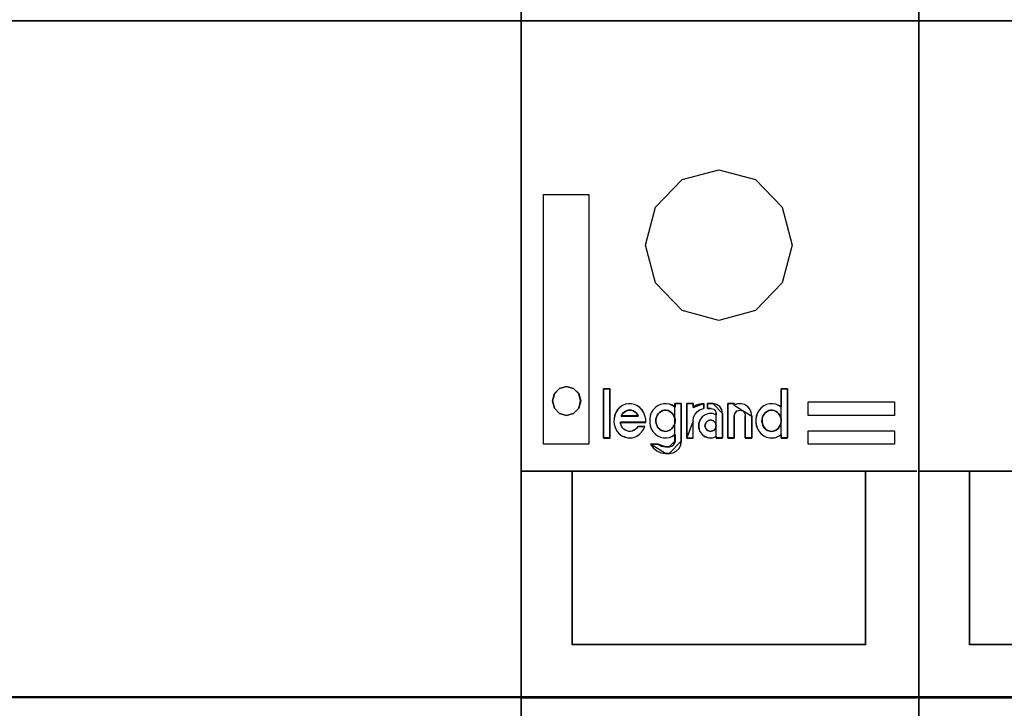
# Model space of a CAD drawing. Extents: x -635870 to -372006, y -44437 to 104716.
# Tile 157 of 246: x -515701 to -515031, y -20822 to -20354. Entities that reach past the tile are written whole.
import ezdxf

# ---------------------------------------------------------------- set-up
doc = ezdxf.new("R2010")
doc.units = 0
doc.header["$MEASUREMENT"] = 0
doc.layers.get('0').update_dxf_attribs({"color": 252})
doc.layers.add('45', color=8, linetype='Continuous')
doc.layers.add('50', color=7, linetype='Continuous')

# ---------------------------------------------------------------- blocks, each defined once
blk = doc.blocks.new('*C988')
at = {"layer": '50', "color": 7}
for points in [[(246.510509, -257.14118), (31.516001, -257.14118), (246.510509, -257.14118)], [(246.510509, -257.14118), (246.510509, -303.168456), (31.516001, -303.168456), (31.516001, -257.14118), (246.510509, -257.14118)], [(31.516001, -303.086364), (246.510509, -303.086364), (31.516001, -303.086364)]]:
    blk.add_lwpolyline(points, close=True, dxfattribs=at)
blk = doc.blocks.new('*U997')
at = {"layer": '45', "color": 255}
for points in [[(166.524143, -237.494649), (193.569778, -237.494649), (193.569778, -322.505155), (166.524143, -322.505155), (166.524143, -237.494649)], [(166.529445, -237.499945), (193.564476, -237.499945), (193.564476, -322.499859), (166.529445, -322.499859), (166.529445, -237.499945)], [(193.556523, -237.494649), (220.596857, -237.494649), (220.596857, -322.505155), (193.556523, -322.505155), (193.556523, -237.494649)], [(168.037872, -268.949225), (171.123651, -268.949225), (171.123651, -285.929082), (168.037872, -285.929082), (168.037872, -268.949225)], [(168.777634, -282.488451), (168.647605, -282.980356), (168.777634, -283.47226), (169.126112, -283.830494), (169.60462, -283.964164), (170.077927, -283.830494), (170.431607, -283.47226), (170.561636, -282.980356), (170.431607, -282.488451), (170.077927, -282.130217), (169.60462, -282.001894), (169.126112, -282.130217), (168.777634, -282.488451)], [(186.035599, -283.032019), (191.904942, -283.032019), (191.904942, -283.96946), (186.035599, -283.96946), (186.035599, -283.032019)], [(186.035599, -285.00753), (191.904942, -285.00753), (191.904942, -285.929082), (186.035599, -285.929082), (186.035599, -285.00753)]]:
    blk.add_lwpolyline(points, close=True, dxfattribs=at)
at = {"layer": '45', "color": 159}
for points in [[(166.524143, -237.494649), (193.569778, -237.494649), (193.569778, -322.505155), (166.524143, -322.505155), (166.524143, -237.494649)], [(193.556523, -237.494649), (220.596857, -237.494649), (220.596857, -322.505155), (193.556523, -322.505155), (193.556523, -237.494649)]]:
    blk.add_lwpolyline(points, close=True, dxfattribs=at)
at = {"layer": '45', "color": 179}
for points in [[(193.561825, -237.499945), (220.591555, -237.499945), (220.591555, -322.499859), (193.561825, -322.499859), (193.561825, -237.499945)], [(174.970271, -272.393116), (175.647742, -269.818412), (177.45778, -267.93526), (179.971146, -267.270306), (182.44314, -267.93526), (184.273864, -269.818412), (184.951335, -272.393116), (184.273864, -274.957181), (182.44314, -276.840332), (179.971146, -277.521246), (177.45778, -276.840332), (175.647742, -274.957181), (174.970271, -272.393116)], [(168.642303, -282.980341), (168.773052, -282.485782), (169.123461, -282.125613), (169.60462, -281.996598), (170.080549, -282.125613), (170.436188, -282.485782), (170.566938, -282.980341), (170.436188, -283.474901), (170.080549, -283.835069), (169.60462, -283.96946), (169.123461, -283.835069), (168.773052, -283.474901), (168.642303, -282.980341)], [(168.782216, -282.491121), (168.652907, -282.98037), (168.782216, -283.469619), (169.128763, -283.825919), (169.60462, -283.958868), (170.075305, -283.825919), (170.427025, -283.469619), (170.556334, -282.98037), (170.427025, -282.491121), (170.075305, -282.13482), (169.60462, -282.00719), (169.128763, -282.13482), (168.782216, -282.491121)], [(193.423973, -287.758945), (166.492331, -287.758945), (193.423973, -287.758945)], [(169.975762, -299.5511), (169.975762, -287.758945), (169.975762, -299.5511)], [(189.93524, -287.758945), (189.93524, -299.5511), (189.93524, -287.758945)], [(220.456353, -287.758945), (193.524711, -287.758945), (220.456353, -287.758945)], [(197.008142, -299.5511), (197.008142, -287.758945), (197.008142, -299.5511)], [(189.948495, -299.53786), (169.975762, -299.53786), (189.948495, -299.53786)], [(216.975573, -299.53786), (197.008142, -299.53786), (216.975573, -299.53786)], [(193.423973, -303.155215), (166.492331, -303.155215), (193.423973, -303.155215)], [(220.456353, -303.155215), (193.524711, -303.155215), (220.456353, -303.155215)]]:
    blk.add_lwpolyline(points, close=True, dxfattribs=at)
at = {"layer": '45', "color": 20}
for points in [[(168.037872, -268.949225), (171.123651, -268.949225), (171.123651, -285.929082), (168.037872, -285.929082), (168.037872, -268.949225)], [(168.043174, -268.954521), (171.118349, -268.954521), (171.118349, -285.923785), (168.043174, -285.923785), (168.043174, -268.954521)], [(186.035599, -283.032019), (191.904942, -283.032019), (191.904942, -283.96946), (186.035599, -283.96946), (186.035599, -283.032019)], [(186.040901, -283.037316), (191.89964, -283.037316), (191.89964, -283.964164), (186.040901, -283.964164), (186.040901, -283.037316)], [(186.035599, -285.00753), (191.904942, -285.00753), (191.904942, -285.929082), (186.035599, -285.929082), (186.035599, -285.00753)]]:
    blk.add_lwpolyline(points, close=True, dxfattribs=at)
at = {"layer": '45', "color": 7}
for points in [[(168.777634, -282.488451), (168.647605, -282.980356), (168.777634, -283.47226), (169.126112, -283.830494), (169.60462, -283.964164), (170.077927, -283.830494), (170.431607, -283.47226), (170.561636, -282.980356), (170.431607, -282.488451), (170.077927, -282.130217), (169.60462, -282.001894), (169.126112, -282.130217), (168.777634, -282.488451)], [(168.782216, -282.491121), (168.652907, -282.98037), (168.782216, -283.469619), (169.128763, -283.825919), (169.60462, -283.958868), (170.075305, -283.825919), (170.427025, -283.469619), (170.556334, -282.98037), (170.427025, -282.491121), (170.075305, -282.13482), (169.60462, -282.00719), (169.128763, -282.13482), (168.782216, -282.491121)], [(172.5605, -285.50538), (172.5605, -282.160782), (172.117781, -282.160782), (172.117781, -285.50538), (172.5605, -285.50538)], [(172.123083, -282.166079), (172.123083, -285.500083), (172.123083, -282.166079)], [(172.123083, -282.166079), (172.555198, -282.166079), (172.123083, -282.166079)], [(172.555198, -285.500083), (172.555198, -282.166079), (172.123083, -282.166079), (172.123083, -285.500083), (172.555198, -285.500083)], [(172.555198, -285.500083), (172.555198, -282.166079), (172.123083, -282.166079), (172.123083, -285.500083), (172.555198, -285.500083)], [(172.555198, -285.500083), (172.555198, -282.166079), (172.123083, -282.166079), (172.123083, -285.500083), (172.555198, -285.500083)], [(172.555198, -282.166079), (172.123083, -282.166079), (172.123083, -285.500083), (172.555198, -285.500083), (172.555198, -282.166079)], [(172.555198, -282.166079), (172.123083, -282.166079), (172.123083, -285.500083), (172.555198, -285.500083), (172.555198, -282.166079)], [(172.555198, -282.166079), (172.123083, -282.166079), (172.123083, -285.500083), (172.555198, -285.500083), (172.555198, -282.166079)], [(172.555198, -285.500083), (172.555198, -282.166079), (172.123083, -282.166079), (172.123083, -285.500083), (172.555198, -285.500083)], [(172.552547, -282.166079), (172.552547, -285.500083), (172.552547, -282.166079)], [(182.469987, -284.219817), (182.469987, -284.449191), (182.506389, -284.667897), (182.584394, -284.875934), (182.6936, -285.067968), (182.839209, -285.227997), (183.010819, -285.35602), (183.208431, -285.446703), (183.411243, -285.494711), (183.608854, -285.50538), (183.827267, -285.462705), (184.014478, -285.377357), (184.196489, -285.270671), (184.196489, -285.50538), (184.638515, -285.50538), (184.638515, -282.160782), (184.196489, -282.160782), (184.196489, -283.398337), (184.014478, -283.280982), (183.827267, -283.206302), (183.608854, -283.174297), (183.411243, -283.174297), (183.208431, -283.222305), (183.010819, -283.318322), (182.839209, -283.45168), (182.6936, -283.611708), (182.584394, -283.793074), (182.506389, -284.006445), (182.469987, -284.219817)], [(184.193349, -283.399714), (184.012228, -283.282731), (183.825932, -283.208287), (183.608587, -283.176383), (183.411942, -283.176383), (183.210122, -283.22424), (183.013476, -283.319953), (182.842705, -283.452887), (182.697809, -283.612409), (182.589136, -283.793201), (182.511513, -284.005896), (182.475289, -284.218592), (182.475289, -284.44724), (182.511513, -284.665253), (182.589136, -284.872631), (182.697809, -285.064057), (182.842705, -285.223579), (183.013476, -285.351196), (183.210122, -285.441592), (183.411942, -285.489449), (183.608587, -285.500083), (183.825932, -285.457544), (184.012228, -285.372466), (184.193349, -285.266118), (184.193349, -285.500083), (184.633213, -285.500083), (184.633213, -282.166079), (184.193349, -282.166079), (184.193349, -283.399714)], [(184.193349, -283.399714), (184.012228, -283.282731), (183.825932, -283.208287), (183.608587, -283.176383), (183.411942, -283.176383), (183.210122, -283.22424), (183.013476, -283.319953), (182.842705, -283.452887), (182.697809, -283.612409), (182.589136, -283.793201), (182.511513, -284.005896), (182.475289, -284.218592), (182.475289, -284.44724), (182.511513, -284.665253), (182.589136, -284.872631), (182.697809, -285.064057), (182.842705, -285.223579), (183.013476, -285.351196), (183.210122, -285.441592), (183.411942, -285.489449), (183.608587, -285.500083), (183.825932, -285.457544), (184.012228, -285.372466), (184.193349, -285.266118), (184.193349, -285.500083), (184.633213, -285.500083), (184.633213, -282.166079), (184.193349, -282.166079), (184.193349, -283.399714)], [(182.842705, -283.452887), (182.697809, -283.612409), (182.589136, -283.793201), (182.511513, -284.005896), (182.475289, -284.218592), (182.475289, -284.44724), (182.511513, -284.665253), (182.589136, -284.872631), (182.697809, -285.064057), (182.842705, -285.223579), (183.013476, -285.351196), (183.210122, -285.441592), (183.411942, -285.489449), (183.608587, -285.500083), (183.825932, -285.457544), (184.012228, -285.372466), (184.193349, -285.266118), (184.193349, -285.500083), (184.633213, -285.500083), (184.633213, -282.166079), (184.193349, -282.166079), (184.193349, -283.399714), (184.012228, -283.282731), (183.825932, -283.208287), (183.608587, -283.176383), (183.411942, -283.176383), (183.210122, -283.22424), (183.013476, -283.319953), (182.842705, -283.452887)], [(182.842705, -283.452887), (182.697809, -283.612409), (182.589136, -283.793201), (182.511513, -284.005896), (182.475289, -284.218592), (182.475289, -284.44724), (182.511513, -284.665253), (182.589136, -284.872631), (182.697809, -285.064057), (182.842705, -285.223579), (183.013476, -285.351196), (183.210122, -285.441592), (183.411942, -285.489449), (183.608587, -285.500083), (183.825932, -285.457544), (184.012228, -285.372466), (184.193349, -285.266118), (184.193349, -285.500083), (184.633213, -285.500083), (184.633213, -282.166079), (184.193349, -282.166079), (184.193349, -283.399714), (184.012228, -283.282731), (183.825932, -283.208287), (183.608587, -283.176383), (183.411942, -283.176383), (183.210122, -283.22424), (183.013476, -283.319953), (182.842705, -283.452887)], [(184.190494, -282.166079), (184.190494, -283.400111), (184.190494, -282.166079)], [(184.190494, -282.166079), (184.633213, -282.166079), (184.190494, -282.166079)], [(184.630562, -282.166079), (184.630562, -285.500083), (184.630562, -282.166079)], [(172.872302, -283.966091), (172.8307, -284.195915), (172.820299, -284.420395), (172.856701, -284.650219), (172.929506, -284.858665), (173.043912, -285.051076), (173.17912, -285.216763), (173.361131, -285.355727), (173.558743, -285.435898), (173.761555, -285.49469), (173.974768, -285.50538), (174.17758, -285.462622), (174.380392, -285.377106), (174.552002, -285.259521), (174.708011, -285.109868), (174.838019, -284.933491), (174.921224, -284.725046), (174.447996, -284.725046), (174.380392, -284.831941), (174.281586, -284.917457), (174.17758, -284.981594), (174.073574, -285.035041), (173.948766, -285.061765), (173.829159, -285.051076), (173.714752, -285.024352), (173.600345, -284.96556), (173.491139, -284.901423), (173.407934, -284.805217), (173.33513, -284.698322), (173.293527, -284.570048), (173.257125, -284.436429), (174.988828, -284.436429), (174.988828, -284.217294), (174.936825, -283.992815), (174.85362, -283.784369), (174.739213, -283.597303), (174.593604, -283.431615), (174.416794, -283.303341), (174.224383, -283.212481), (174.01637, -283.169723), (173.808358, -283.169723), (173.605546, -283.201791), (173.402734, -283.297997), (173.220723, -283.415581), (173.075114, -283.570579), (172.950307, -283.757645), (172.872302, -283.966091)], [(174.848979, -283.786878), (174.735132, -283.60066), (174.590235, -283.435724), (174.414289, -283.308032), (174.222819, -283.217583), (174.015823, -283.175019), (173.808828, -283.175019), (173.607008, -283.206942), (173.405188, -283.302711), (173.224067, -283.419762), (173.07917, -283.574057), (172.954973, -283.760275), (172.87735, -283.967775), (172.835951, -284.196558), (172.825601, -284.420019), (172.861825, -284.648801), (172.934274, -284.856301), (173.048121, -285.04784), (173.182668, -285.212776), (173.363789, -285.351109), (173.560434, -285.430917), (173.762254, -285.489442), (173.974424, -285.500083), (174.176245, -285.457519), (174.378065, -285.372391), (174.548836, -285.25534), (174.704082, -285.106365), (174.833454, -284.930788), (174.916252, -284.723288), (174.445338, -284.723288), (174.378065, -284.829699), (174.279742, -284.914827), (174.176245, -284.978673), (174.072747, -285.031878), (173.94855, -285.058481), (173.829528, -285.04784), (173.71568, -285.021237), (173.596658, -284.962712), (173.493161, -284.898865), (173.410363, -284.803096), (173.337914, -284.696686), (173.296515, -284.568994), (173.260291, -284.435981), (174.983526, -284.435981), (174.983526, -284.21784), (174.931777, -283.994378), (174.848979, -283.786878)], [(174.848979, -283.786878), (174.735132, -283.60066), (174.590235, -283.435724), (174.414289, -283.308032), (174.222819, -283.217583), (174.015823, -283.175019), (173.808828, -283.175019), (173.607008, -283.206942), (173.405188, -283.302711), (173.224067, -283.419762), (173.07917, -283.574057), (172.954973, -283.760275), (172.87735, -283.967775), (172.835951, -284.196558), (172.825601, -284.420019), (172.861825, -284.648801), (172.934274, -284.856301), (173.048121, -285.04784), (173.182668, -285.212776), (173.363789, -285.351109), (173.560434, -285.430917), (173.762254, -285.489442), (173.974424, -285.500083), (174.176245, -285.457519), (174.378065, -285.372391), (174.548836, -285.25534), (174.704082, -285.106365), (174.833454, -284.930788), (174.916252, -284.723288), (174.445338, -284.723288), (174.378065, -284.829699), (174.279742, -284.914827), (174.176245, -284.978673), (174.072747, -285.031878), (173.94855, -285.058481), (173.829528, -285.04784), (173.71568, -285.021237), (173.596658, -284.962712), (173.493161, -284.898865), (173.410363, -284.803096), (173.337914, -284.696686), (173.296515, -284.568994), (173.260291, -284.435981), (174.983526, -284.435981), (174.983526, -284.21784), (174.931777, -283.994378), (174.848979, -283.786878)], [(173.808828, -283.175019), (173.607008, -283.206942), (173.405188, -283.302711), (173.224067, -283.419762), (173.07917, -283.574057), (172.954973, -283.760275), (172.87735, -283.967775), (172.835951, -284.196558), (172.825601, -284.420019), (172.861825, -284.648801), (172.934274, -284.856301), (173.048121, -285.04784), (173.182668, -285.212776), (173.363789, -285.351109), (173.560434, -285.430917), (173.762254, -285.489442), (173.974424, -285.500083), (174.176245, -285.457519), (174.378065, -285.372391), (174.548836, -285.25534), (174.704082, -285.106365), (174.833454, -284.930788), (174.916252, -284.723288), (174.445338, -284.723288), (174.378065, -284.829699), (174.279742, -284.914827), (174.176245, -284.978673), (174.072747, -285.031878), (173.94855, -285.058481), (173.829528, -285.04784), (173.71568, -285.021237), (173.596658, -284.962712), (173.493161, -284.898865), (173.410363, -284.803096), (173.337914, -284.696686), (173.296515, -284.568994), (173.260291, -284.435981), (174.983526, -284.435981), (174.983526, -284.21784), (174.931777, -283.994378), (174.848979, -283.786878), (174.735132, -283.60066), (174.590235, -283.435724), (174.414289, -283.308032), (174.222819, -283.217583), (174.015823, -283.175019), (173.808828, -283.175019)], [(173.808828, -283.175019), (173.607008, -283.206942), (173.405188, -283.302711), (173.224067, -283.419762), (173.07917, -283.574057), (172.954973, -283.760275), (172.87735, -283.967775), (172.835951, -284.196558), (172.825601, -284.420019), (172.861825, -284.648801), (172.934274, -284.856301), (173.048121, -285.04784), (173.182668, -285.212776), (173.363789, -285.351109), (173.560434, -285.430917), (173.762254, -285.489442), (173.974424, -285.500083), (174.176245, -285.457519), (174.378065, -285.372391), (174.548836, -285.25534), (174.704082, -285.106365), (174.833454, -284.930788), (174.916252, -284.723288), (174.445338, -284.723288), (174.378065, -284.829699), (174.279742, -284.914827), (174.176245, -284.978673), (174.072747, -285.031878), (173.94855, -285.058481), (173.829528, -285.04784), (173.71568, -285.021237), (173.596658, -284.962712), (173.493161, -284.898865), (173.410363, -284.803096), (173.337914, -284.696686), (173.296515, -284.568994), (173.260291, -284.435981), (174.983526, -284.435981), (174.983526, -284.21784), (174.931777, -283.994378), (174.848979, -283.786878), (174.735132, -283.60066), (174.590235, -283.435724), (174.414289, -283.308032), (174.222819, -283.217583), (174.015823, -283.175019), (173.808828, -283.175019)], [(175.623201, -283.447149), (175.477613, -283.60716), (175.363223, -283.788505), (175.290429, -284.001853), (175.259231, -284.215201), (175.259231, -284.444549), (175.290429, -284.66323), (175.363223, -284.871244), (175.477613, -285.063257), (175.623201, -285.223268), (175.794787, -285.351276), (175.981972, -285.441949), (176.195154, -285.489952), (176.392738, -285.50062), (176.60592, -285.45795), (176.798304, -285.372611), (176.980289, -285.265937), (176.980289, -285.719301), (176.923094, -285.916648), (176.793105, -286.04999), (176.595521, -286.10866), (176.335543, -286.10866), (176.065165, -286.04999), (175.836384, -285.916648), (175.306027, -285.916648), (175.488012, -286.177998), (175.732392, -286.380679), (176.023568, -286.514021), (176.335543, -286.55669), (176.595521, -286.55669), (176.8503, -286.514021), (177.068682, -286.39668), (177.266266, -286.21), (177.370257, -285.975318), (177.411854, -285.719301), (177.411854, -283.15913), (176.980289, -283.15913), (176.980289, -283.393812), (176.798304, -283.276471), (176.60592, -283.2018), (176.392738, -283.169797), (176.195154, -283.169797), (175.981972, -283.217801), (175.794787, -283.313807), (175.623201, -283.447149)], [(177.406552, -285.716615), (177.406552, -283.164426), (176.977113, -283.164426), (176.977113, -283.398377), (176.796025, -283.281402), (176.604588, -283.206963), (176.392456, -283.17506), (176.195846, -283.17506), (175.983713, -283.222914), (175.797451, -283.318621), (175.62671, -283.451548), (175.481839, -283.611059), (175.368012, -283.791839), (175.295577, -284.004522), (175.264533, -284.217204), (175.264533, -284.445838), (175.295577, -284.663837), (175.368012, -284.871203), (175.481839, -285.062617), (175.62671, -285.222129), (175.797451, -285.349738), (175.983713, -285.440128), (176.195846, -285.487982), (176.392456, -285.498616), (176.604588, -285.456079), (176.796025, -285.371007), (176.977113, -285.264665), (176.977113, -285.716615), (176.9202, -285.913347), (176.790851, -286.046273), (176.59424, -286.104761), (176.335543, -286.104761), (176.066497, -286.046273), (175.838843, -285.913347), (175.311099, -285.913347), (175.492187, -286.173883), (175.735363, -286.375931), (176.025105, -286.508858), (176.335543, -286.551394), (176.59424, -286.551394), (176.847764, -286.508858), (177.065071, -286.391882), (177.261681, -286.205785), (177.36516, -285.971834), (177.406552, -285.716615)], [(177.406552, -285.716615), (177.406552, -283.164426), (176.977113, -283.164426), (176.977113, -283.398377), (176.796025, -283.281402), (176.604588, -283.206963), (176.392456, -283.17506), (176.195846, -283.17506), (175.983713, -283.222914), (175.797451, -283.318621), (175.62671, -283.451548), (175.481839, -283.611059), (175.368012, -283.791839), (175.295577, -284.004522), (175.264533, -284.217204), (175.264533, -284.445838), (175.295577, -284.663837), (175.368012, -284.871203), (175.481839, -285.062617), (175.62671, -285.222129), (175.797451, -285.349738), (175.983713, -285.440128), (176.195846, -285.487982), (176.392456, -285.498616), (176.604588, -285.456079), (176.796025, -285.371007), (176.977113, -285.264665), (176.977113, -285.716615), (176.9202, -285.913347), (176.790851, -286.046273), (176.59424, -286.104761), (176.335543, -286.104761), (176.066497, -286.046273), (175.838843, -285.913347), (175.311099, -285.913347), (175.492187, -286.173883), (175.735363, -286.375931), (176.025105, -286.508858), (176.335543, -286.551394), (176.59424, -286.551394), (176.847764, -286.508858), (177.065071, -286.391882), (177.261681, -286.205785), (177.36516, -285.971834), (177.406552, -285.716615)], [(175.797451, -283.318621), (175.62671, -283.451548), (175.481839, -283.611059), (175.368012, -283.791839), (175.295577, -284.004522), (175.264533, -284.217204), (175.264533, -284.445838), (175.295577, -284.663837), (175.368012, -284.871203), (175.481839, -285.062617), (175.62671, -285.222129), (175.797451, -285.349738), (175.983713, -285.440128), (176.195846, -285.487982), (176.392456, -285.498616), (176.604588, -285.456079), (176.796025, -285.371007), (176.977113, -285.264665), (176.977113, -285.716615), (176.9202, -285.913347), (176.790851, -286.046273), (176.59424, -286.104761), (176.335543, -286.104761), (176.066497, -286.046273), (175.838843, -285.913347), (175.311099, -285.913347), (175.492187, -286.173883), (175.735363, -286.375931), (176.025105, -286.508858), (176.335543, -286.551394), (176.59424, -286.551394), (176.847764, -286.508858), (177.065071, -286.391882), (177.261681, -286.205785), (177.36516, -285.971834), (177.406552, -285.716615), (177.406552, -283.164426), (176.977113, -283.164426), (176.977113, -283.398377), (176.796025, -283.281402), (176.604588, -283.206963), (176.392456, -283.17506), (176.195846, -283.17506), (175.983713, -283.222914), (175.797451, -283.318621)], [(175.797451, -283.318621), (175.62671, -283.451548), (175.481839, -283.611059), (175.368012, -283.791839), (175.295577, -284.004522), (175.264533, -284.217204), (175.264533, -284.445838), (175.295577, -284.663837), (175.368012, -284.871203), (175.481839, -285.062617), (175.62671, -285.222129), (175.797451, -285.349738), (175.983713, -285.440128), (176.195846, -285.487982), (176.392456, -285.498616), (176.604588, -285.456079), (176.796025, -285.371007), (176.977113, -285.264665), (176.977113, -285.716615), (176.9202, -285.913347), (176.790851, -286.046273), (176.59424, -286.104761), (176.335543, -286.104761), (176.066497, -286.046273), (175.838843, -285.913347), (175.311099, -285.913347), (175.492187, -286.173883), (175.735363, -286.375931), (176.025105, -286.508858), (176.335543, -286.551394), (176.59424, -286.551394), (176.847764, -286.508858), (177.065071, -286.391882), (177.261681, -286.205785), (177.36516, -285.971834), (177.406552, -285.716615), (177.406552, -283.164426), (176.977113, -283.164426), (176.977113, -283.398377), (176.796025, -283.281402), (176.604588, -283.206963), (176.392456, -283.17506), (176.195846, -283.17506), (175.983713, -283.222914), (175.797451, -283.318621)], [(176.977088, -283.39848), (176.796002, -283.281429), (176.604568, -283.206942), (176.392439, -283.175019), (176.195832, -283.175019), (175.983703, -283.222903), (175.797443, -283.318673), (175.626705, -283.451686), (175.481836, -283.611301), (175.368011, -283.792198), (175.295577, -284.005019), (175.264533, -284.21784), (175.264533, -284.446622), (175.295577, -284.664763), (175.368011, -284.872263), (175.481836, -285.063801), (175.626705, -285.223417), (175.797443, -285.351109), (175.983703, -285.441558), (176.195832, -285.489442), (176.392439, -285.500083), (176.604568, -285.457519), (176.796002, -285.372391), (176.977088, -285.265981), (176.977088, -283.39848)], [(176.974437, -283.164426), (176.974437, -283.400111), (176.974437, -283.164426)], [(176.974437, -283.164426), (177.406552, -283.164426), (176.974437, -283.164426)], [(177.403901, -283.164426), (177.403901, -285.717231), (177.403901, -283.164426)], [(177.775043, -283.15913), (177.775043, -285.50538), (178.208204, -285.50538), (178.208204, -284.329583), (178.239517, -284.094423), (178.349112, -283.875297), (178.500457, -283.688239), (178.698772, -283.565314), (178.938837, -283.495836), (178.938837, -283.15913), (178.672678, -283.196542), (178.427394, -283.271365), (178.208204, -283.415668), (178.208204, -283.15913), (177.775043, -283.15913)], [(177.780345, -283.164426), (177.780345, -285.500083), (177.780345, -283.164426)], [(177.780345, -283.164426), (178.21246, -283.164426), (177.780345, -283.164426)], [(178.695657, -283.568777), (178.933535, -283.499612), (178.933535, -283.164426), (178.669801, -283.201669), (178.426752, -283.276155), (178.209559, -283.419806), (178.209559, -283.164426), (177.780345, -283.164426), (177.780345, -285.500083), (178.209559, -285.500083), (178.209559, -284.329595), (178.240587, -284.095497), (178.349183, -283.87736), (178.49915, -283.691146), (178.695657, -283.568777)], [(178.695657, -283.568777), (178.933535, -283.499612), (178.933535, -283.164426), (178.669801, -283.201669), (178.426752, -283.276155), (178.209559, -283.419806), (178.209559, -283.164426), (177.780345, -283.164426), (177.780345, -285.500083), (178.209559, -285.500083), (178.209559, -284.329595), (178.240587, -284.095497), (178.349183, -283.87736), (178.49915, -283.691146), (178.695657, -283.568777)], [(178.695657, -283.568777), (178.933535, -283.499612), (178.933535, -283.164426), (178.669801, -283.201669), (178.426752, -283.276155), (178.209559, -283.419806), (178.209559, -283.164426), (177.780345, -283.164426), (177.780345, -285.500083), (178.209559, -285.500083), (178.209559, -284.329595), (178.240587, -284.095497), (178.349183, -283.87736), (178.49915, -283.691146), (178.695657, -283.568777)], [(178.426752, -283.276155), (178.209559, -283.419806), (178.209559, -283.164426), (177.780345, -283.164426), (177.780345, -285.500083), (178.209559, -285.500083), (178.209559, -284.329595), (178.240587, -284.095497), (178.349183, -283.87736), (178.49915, -283.691146), (178.695657, -283.568777), (178.933535, -283.499612), (178.933535, -283.164426), (178.669801, -283.201669), (178.426752, -283.276155)], [(178.426752, -283.276155), (178.209559, -283.419806), (178.209559, -283.164426), (177.780345, -283.164426), (177.780345, -285.500083), (178.209559, -285.500083), (178.209559, -284.329595), (178.240587, -284.095497), (178.349183, -283.87736), (178.49915, -283.691146), (178.695657, -283.568777), (178.933535, -283.499612), (178.933535, -283.164426), (178.669801, -283.201669), (178.426752, -283.276155)], [(178.426752, -283.276155), (178.209559, -283.419806), (178.209559, -283.164426), (177.780345, -283.164426), (177.780345, -285.500083), (178.209559, -285.500083), (178.209559, -284.329595), (178.240587, -284.095497), (178.349183, -283.87736), (178.49915, -283.691146), (178.695657, -283.568777), (178.933535, -283.499612), (178.933535, -283.164426), (178.669801, -283.201669), (178.426752, -283.276155)], [(177.780345, -283.164426), (177.780345, -285.500083), (178.209559, -285.500083), (178.209559, -284.329595), (178.240587, -284.095497), (178.349183, -283.87736), (178.49915, -283.691146), (178.695657, -283.568777), (178.933535, -283.499612), (178.933535, -283.164426), (178.669801, -283.201669), (178.426752, -283.276155), (178.209559, -283.419806), (178.209559, -283.164426), (177.780345, -283.164426)], [(178.933535, -283.164426), (178.669892, -283.201886), (178.426927, -283.276807), (178.209809, -283.421296), (178.933535, -283.164426)], [(178.209809, -283.164426), (178.209809, -283.421296), (178.209809, -283.164426)], [(180.211324, -285.50538), (180.211324, -283.832541), (180.169655, -283.570659), (180.023815, -283.356878), (179.805056, -283.212575), (179.565462, -283.15913), (179.190446, -283.15913), (179.190446, -283.495836), (179.445665, -283.495836), (179.617548, -283.538592), (179.737345, -283.666861), (179.773804, -283.832541), (179.773804, -283.923398), (179.534211, -283.84323), (179.278991, -283.84323), (179.02898, -283.918054), (178.820638, -284.067701), (178.664381, -284.286826), (178.586253, -284.538019), (178.586253, -284.799901), (178.664381, -285.051094), (178.820638, -285.259531), (179.02898, -285.414523), (179.278991, -285.494691), (179.534211, -285.494691), (179.773804, -285.403834), (179.773804, -285.50538), (180.211324, -285.50538)], [(180.164625, -283.574097), (180.019737, -283.361281), (179.802405, -283.21763), (179.564374, -283.164426), (179.191805, -283.164426), (179.191805, -283.499612), (179.445359, -283.499612), (179.61612, -283.542175), (179.735135, -283.669865), (179.771357, -283.834797), (179.771357, -283.925244), (179.533327, -283.845438), (179.279773, -283.845438), (179.031393, -283.919924), (178.82441, -284.068895), (178.669173, -284.287031), (178.591555, -284.53709), (178.591555, -284.79779), (178.669173, -285.047849), (178.82441, -285.255345), (179.031393, -285.409637), (179.279773, -285.489443), (179.533327, -285.489443), (179.771357, -285.398996), (179.771357, -285.500083), (180.206022, -285.500083), (180.206022, -283.834797), (180.164625, -283.574097)], [(180.164625, -283.574097), (180.019737, -283.361281), (179.802405, -283.21763), (179.564374, -283.164426), (179.191805, -283.164426), (179.191805, -283.499612), (179.445359, -283.499612), (179.61612, -283.542175), (179.735135, -283.669865), (179.771357, -283.834797), (179.771357, -283.925244), (179.533327, -283.845438), (179.279773, -283.845438), (179.031393, -283.919924), (178.82441, -284.068895), (178.669173, -284.287031), (178.591555, -284.53709), (178.591555, -284.79779), (178.669173, -285.047849), (178.82441, -285.255345), (179.031393, -285.409637), (179.279773, -285.489443), (179.533327, -285.489443), (179.771357, -285.398996), (179.771357, -285.500083), (180.206022, -285.500083), (180.206022, -283.834797), (180.164625, -283.574097)], [(179.279773, -283.845438), (179.031393, -283.919924), (178.82441, -284.068895), (178.669173, -284.287031), (178.591555, -284.53709), (178.591555, -284.79779), (178.669173, -285.047849), (178.82441, -285.255345), (179.031393, -285.409637), (179.279773, -285.489443), (179.533327, -285.489443), (179.771357, -285.398996), (179.771357, -285.500083), (180.206022, -285.500083), (180.206022, -283.834797), (180.164625, -283.574097), (180.019737, -283.361281), (179.802405, -283.21763), (179.564374, -283.164426), (179.191805, -283.164426), (179.191805, -283.499612), (179.445359, -283.499612), (179.61612, -283.542175), (179.735135, -283.669865), (179.771357, -283.834797), (179.771357, -283.925244), (179.533327, -283.845438), (179.279773, -283.845438)], [(179.279773, -283.845438), (179.031393, -283.919924), (178.82441, -284.068895), (178.669173, -284.287031), (178.591555, -284.53709), (178.591555, -284.79779), (178.669173, -285.047849), (178.82441, -285.255345), (179.031393, -285.409637), (179.279773, -285.489443), (179.533327, -285.489443), (179.771357, -285.398996), (179.771357, -285.500083), (180.206022, -285.500083), (180.206022, -283.834797), (180.164625, -283.574097), (180.019737, -283.361281), (179.802405, -283.21763), (179.564374, -283.164426), (179.191805, -283.164426), (179.191805, -283.499612), (179.445359, -283.499612), (179.61612, -283.542175), (179.735135, -283.669865), (179.771357, -283.834797), (179.771357, -283.925244), (179.533327, -283.845438), (179.279773, -283.845438)], [(178.930884, -283.164426), (178.930884, -283.503388), (178.930884, -283.164426)], [(179.190684, -283.164426), (179.190684, -283.503388), (179.190684, -283.164426)], [(179.564476, -283.164426), (179.190684, -283.164426), (179.564476, -283.164426)], [(180.206022, -283.837053), (180.164461, -283.575476), (180.018997, -283.361944), (179.800801, -283.217809), (179.561825, -283.164426), (180.206022, -283.837053)], [(180.563908, -283.15913), (180.563908, -285.50538), (181.006737, -285.50538), (181.006737, -284.003566), (181.064044, -283.800474), (181.194287, -283.656172), (181.392258, -283.608071), (181.585018, -283.656172), (181.725681, -283.800474), (181.75694, -284.003566), (181.75694, -285.50538), (182.210187, -285.50538), (182.210187, -284.003566), (182.16851, -283.747029), (182.064315, -283.533247), (181.908022, -283.346189), (181.710052, -283.21792), (181.470404, -283.169819), (181.235965, -283.180508), (181.006737, -283.255332), (181.006737, -283.15913), (180.563908, -283.15913)], [(180.56921, -283.164426), (180.56921, -285.500083), (180.56921, -283.164426)], [(180.56921, -283.164426), (181.01193, -283.164426), (180.56921, -283.164426)], [(182.059952, -283.536855), (181.904667, -283.35064), (181.707971, -283.222951), (181.469867, -283.175067), (181.236938, -283.185708), (181.009186, -283.260194), (181.009186, -283.164426), (180.56921, -283.164426), (180.56921, -285.500083), (181.009186, -285.500083), (181.009186, -284.00505), (181.066124, -283.802875), (181.195529, -283.659224), (181.392224, -283.61134), (181.583743, -283.659224), (181.7235, -283.802875), (181.754557, -284.00505), (181.754557, -285.500083), (182.204885, -285.500083), (182.204885, -284.00505), (182.163476, -283.749671), (182.059952, -283.536855)], [(182.059952, -283.536855), (181.904667, -283.35064), (181.707971, -283.222951), (181.469867, -283.175067), (181.236938, -283.185708), (181.009186, -283.260194), (181.009186, -283.164426), (180.56921, -283.164426), (180.56921, -285.500083), (181.009186, -285.500083), (181.009186, -284.00505), (181.066124, -283.802875), (181.195529, -283.659224), (181.392224, -283.61134), (181.583743, -283.659224), (181.7235, -283.802875), (181.754557, -284.00505), (181.754557, -285.500083), (182.204885, -285.500083), (182.204885, -284.00505), (182.163476, -283.749671), (182.059952, -283.536855)], [(182.059952, -283.536855), (181.904667, -283.35064), (181.707971, -283.222951), (181.469867, -283.175067), (181.236938, -283.185708), (181.009186, -283.260194), (181.009186, -283.164426), (180.56921, -283.164426), (180.56921, -285.500083), (181.009186, -285.500083), (181.009186, -284.00505), (181.066124, -283.802875), (181.195529, -283.659224), (181.392224, -283.61134), (181.583743, -283.659224), (181.7235, -283.802875), (181.754557, -284.00505), (181.754557, -285.500083), (182.204885, -285.500083), (182.204885, -284.00505), (182.163476, -283.749671), (182.059952, -283.536855)], [(180.56921, -283.164426), (180.56921, -285.500083), (181.009186, -285.500083), (181.009186, -284.00505), (181.066124, -283.802875), (181.195529, -283.659224), (181.392224, -283.61134), (181.583743, -283.659224), (181.7235, -283.802875), (181.754557, -284.00505), (181.754557, -285.500083), (182.204885, -285.500083), (182.204885, -284.00505), (182.163476, -283.749671), (182.059952, -283.536855), (181.904667, -283.35064), (181.707971, -283.222951), (181.469867, -283.175067), (181.236938, -283.185708), (181.009186, -283.260194), (181.009186, -283.164426), (180.56921, -283.164426)], [(180.56921, -283.164426), (180.56921, -285.500083), (181.009186, -285.500083), (181.009186, -284.00505), (181.066124, -283.802875), (181.195529, -283.659224), (181.392224, -283.61134), (181.583743, -283.659224), (181.7235, -283.802875), (181.754557, -284.00505), (181.754557, -285.500083), (182.204885, -285.500083), (182.204885, -284.00505), (182.163476, -283.749671), (182.059952, -283.536855), (181.904667, -283.35064), (181.707971, -283.222951), (181.469867, -283.175067), (181.236938, -283.185708), (181.009186, -283.260194), (181.009186, -283.164426), (180.56921, -283.164426)], [(180.56921, -283.164426), (180.56921, -285.500083), (181.009186, -285.500083), (181.009186, -284.00505), (181.066124, -283.802875), (181.195529, -283.659224), (181.392224, -283.61134), (181.583743, -283.659224), (181.7235, -283.802875), (181.754557, -284.00505), (181.754557, -285.500083), (182.204885, -285.500083), (182.204885, -284.00505), (182.163476, -283.749671), (182.059952, -283.536855), (181.904667, -283.35064), (181.707971, -283.222951), (181.469867, -283.175067), (181.236938, -283.185708), (181.009186, -283.260194), (181.009186, -283.164426), (180.56921, -283.164426)], [(180.56921, -283.164426), (180.56921, -285.500083), (181.009186, -285.500083), (181.009186, -284.00505), (181.066124, -283.802875), (181.195529, -283.659224), (181.392224, -283.61134), (181.583743, -283.659224), (181.7235, -283.802875), (181.754557, -284.00505), (181.754557, -285.500083), (182.204885, -285.500083), (182.204885, -284.00505), (182.163476, -283.749671), (182.059952, -283.536855), (181.904667, -283.35064), (181.707971, -283.222951), (181.469867, -283.175067), (181.236938, -283.185708), (181.009186, -283.260194), (181.009186, -283.164426), (180.56921, -283.164426)], [(181.009279, -283.164426), (181.009279, -283.262407), (181.009279, -283.164426)], [(182.204885, -284.006534), (182.163479, -283.750683), (182.059963, -283.537474), (181.90469, -283.350916), (181.70801, -283.222991), (181.469924, -283.175019), (181.237013, -283.185679), (181.009279, -283.260302), (182.204885, -284.006534)], [(184.193145, -283.39848), (184.012046, -283.281429), (183.825772, -283.206942), (183.608453, -283.175019), (183.411831, -283.175019), (183.210035, -283.222903), (183.013412, -283.318673), (182.842662, -283.451686), (182.697782, -283.611301), (182.589123, -283.792198), (182.511509, -284.005019), (182.475289, -284.21784), (182.475289, -284.446622), (182.511509, -284.664763), (182.589123, -284.872263), (182.697782, -285.063801), (182.842662, -285.223417), (183.013412, -285.351109), (183.210035, -285.441558), (183.411831, -285.489442), (183.608453, -285.500083), (183.825772, -285.457519), (184.012046, -285.372391), (184.193145, -285.265981), (184.193145, -283.39848)], [(174.016952, -283.61214), (174.132028, -283.655942), (174.247103, -283.716169), (174.336025, -283.792822), (174.419716, -283.891376), (174.482484, -284.01183), (173.316039, -284.01183), (173.384038, -283.891376), (173.462498, -283.792822), (173.561881, -283.716169), (173.671726, -283.655942), (173.786801, -283.61214), (173.907108, -283.606665), (174.016952, -283.61214)], [(174.477182, -284.006534), (174.414985, -283.889229), (174.332054, -283.793252), (174.243941, -283.718603), (174.129912, -283.65995), (174.015882, -283.617294), (173.907036, -283.611962), (173.787824, -283.617294), (173.673795, -283.65995), (173.564949, -283.718603), (173.466469, -283.793252), (173.388722, -283.889229), (173.321341, -284.006534), (174.477182, -284.006534)], [(174.414985, -283.889229), (174.477182, -284.006534), (173.321341, -284.006534), (173.388722, -283.889229), (173.466469, -283.793252), (173.564949, -283.718603), (173.673795, -283.65995), (173.787824, -283.617294), (173.907036, -283.611962), (174.015882, -283.617294), (174.129912, -283.65995), (174.243941, -283.718603), (174.332054, -283.793252), (174.414985, -283.889229)], [(174.414985, -283.889229), (174.477182, -284.006534), (173.321341, -284.006534), (173.388722, -283.889229), (173.466469, -283.793252), (173.564949, -283.718603), (173.673795, -283.65995), (173.787824, -283.617294), (173.907036, -283.611962), (174.015882, -283.617294), (174.129912, -283.65995), (174.243941, -283.718603), (174.332054, -283.793252), (174.414985, -283.889229)], [(174.414985, -283.889229), (174.477182, -284.006534), (173.321341, -284.006534), (173.388722, -283.889229), (173.466469, -283.793252), (173.564949, -283.718603), (173.673795, -283.65995), (173.787824, -283.617294), (173.907036, -283.611962), (174.015882, -283.617294), (174.129912, -283.65995), (174.243941, -283.718603), (174.332054, -283.793252), (174.414985, -283.889229)], [(174.414985, -283.889229), (174.477182, -284.006534), (173.321341, -284.006534), (173.388722, -283.889229), (173.466469, -283.793252), (173.564949, -283.718603), (173.673795, -283.65995), (173.787824, -283.617294), (173.907036, -283.611962), (174.015882, -283.617294), (174.129912, -283.65995), (174.243941, -283.718603), (174.332054, -283.793252), (174.414985, -283.889229)], [(176.518029, -283.628084), (176.632815, -283.686986), (176.726731, -283.756597), (176.825864, -283.858336), (176.883257, -283.965429), (176.951085, -284.093942), (176.98239, -284.227809), (176.98239, -284.372386), (176.966737, -284.506253), (176.919779, -284.629411), (176.862386, -284.747214), (176.768471, -284.859663), (176.679773, -284.945338), (176.564987, -285.004239), (176.450201, -285.041722), (176.335416, -285.063141), (176.210195, -285.041722), (176.079757, -285.004239), (175.964971, -284.945338), (175.886708, -284.859663), (175.792792, -284.747214), (175.7354, -284.629411), (175.688442, -284.506253), (175.672789, -284.372386), (175.678007, -284.227809), (175.714529, -284.093942), (175.761487, -283.965429), (175.829315, -283.858336), (175.923231, -283.756597), (176.032799, -283.686986), (176.13715, -283.628084), (176.26237, -283.606665), (176.382374, -283.606665), (176.518029, -283.628084)], [(176.335352, -285.057845), (176.449209, -285.036582), (176.563065, -284.999371), (176.676921, -284.940898), (176.764901, -284.855846), (176.858056, -284.744215), (176.914984, -284.627269), (176.961562, -284.505007), (176.977088, -284.372113), (176.977088, -284.228588), (176.946036, -284.095694), (176.878757, -283.968117), (176.821829, -283.861802), (176.723499, -283.760802), (176.630344, -283.691698), (176.516487, -283.633225), (176.38193, -283.611962), (176.262898, -283.611962), (176.138692, -283.633225), (176.035186, -283.691698), (175.926505, -283.760802), (175.83335, -283.861802), (175.766071, -283.968117), (175.719494, -284.095694), (175.683267, -284.228588), (175.678091, -284.372113), (175.693617, -284.505007), (175.740195, -284.627269), (175.797123, -284.744215), (175.890278, -284.855846), (175.967907, -284.940898), (176.081763, -284.999371), (176.211146, -285.036582), (176.335352, -285.057845)], [(176.723499, -283.760802), (176.821829, -283.861802), (176.878757, -283.968117), (176.946036, -284.095694), (176.977088, -284.228588), (176.977088, -284.372113), (176.961562, -284.505007), (176.914984, -284.627269), (176.858056, -284.744215), (176.764901, -284.855846), (176.676921, -284.940898), (176.563065, -284.999371), (176.449209, -285.036582), (176.335352, -285.057845), (176.211146, -285.036582), (176.081763, -284.999371), (175.967907, -284.940898), (175.890278, -284.855846), (175.797123, -284.744215), (175.740195, -284.627269), (175.693617, -284.505007), (175.678091, -284.372113), (175.683267, -284.228588), (175.719494, -284.095694), (175.766071, -283.968117), (175.83335, -283.861802), (175.926505, -283.760802), (176.035186, -283.691698), (176.138692, -283.633225), (176.262898, -283.611962), (176.38193, -283.611962), (176.516487, -283.633225), (176.630344, -283.691698), (176.723499, -283.760802)], [(176.723499, -283.760802), (176.821829, -283.861802), (176.878757, -283.968117), (176.946036, -284.095694), (176.977088, -284.228588), (176.977088, -284.372113), (176.961562, -284.505007), (176.914984, -284.627269), (176.858056, -284.744215), (176.764901, -284.855846), (176.676921, -284.940898), (176.563065, -284.999371), (176.449209, -285.036582), (176.335352, -285.057845), (176.211146, -285.036582), (176.081763, -284.999371), (175.967907, -284.940898), (175.890278, -284.855846), (175.797123, -284.744215), (175.740195, -284.627269), (175.693617, -284.505007), (175.678091, -284.372113), (175.683267, -284.228588), (175.719494, -284.095694), (175.766071, -283.968117), (175.83335, -283.861802), (175.926505, -283.760802), (176.035186, -283.691698), (176.138692, -283.633225), (176.262898, -283.611962), (176.38193, -283.611962), (176.516487, -283.633225), (176.630344, -283.691698), (176.723499, -283.760802)], [(176.723499, -283.760802), (176.821829, -283.861802), (176.878757, -283.968117), (176.946036, -284.095694), (176.977088, -284.228588), (176.977088, -284.372113), (176.961562, -284.505007), (176.914984, -284.627269), (176.858056, -284.744215), (176.764901, -284.855846), (176.676921, -284.940898), (176.563065, -284.999371), (176.449209, -285.036582), (176.335352, -285.057845), (176.211146, -285.036582), (176.081763, -284.999371), (175.967907, -284.940898), (175.890278, -284.855846), (175.797123, -284.744215), (175.740195, -284.627269), (175.693617, -284.505007), (175.678091, -284.372113), (175.683267, -284.228588), (175.719494, -284.095694), (175.766071, -283.968117), (175.83335, -283.861802), (175.926505, -283.760802), (176.035186, -283.691698), (176.138692, -283.633225), (176.262898, -283.611962), (176.38193, -283.611962), (176.516487, -283.633225), (176.630344, -283.691698), (176.723499, -283.760802)], [(176.723499, -283.760802), (176.821829, -283.861802), (176.878757, -283.968117), (176.946036, -284.095694), (176.977088, -284.228588), (176.977088, -284.372113), (176.961562, -284.505007), (176.914984, -284.627269), (176.858056, -284.744215), (176.764901, -284.855846), (176.676921, -284.940898), (176.563065, -284.999371), (176.449209, -285.036582), (176.335352, -285.057845), (176.211146, -285.036582), (176.081763, -284.999371), (175.967907, -284.940898), (175.890278, -284.855846), (175.797123, -284.744215), (175.740195, -284.627269), (175.693617, -284.505007), (175.678091, -284.372113), (175.683267, -284.228588), (175.719494, -284.095694), (175.766071, -283.968117), (175.83335, -283.861802), (175.926505, -283.760802), (176.035186, -283.691698), (176.138692, -283.633225), (176.262898, -283.611962), (176.38193, -283.611962), (176.516487, -283.633225), (176.630344, -283.691698), (176.723499, -283.760802)], [(179.771255, -283.924827), (179.533246, -283.844998), (179.279713, -283.844998), (179.031355, -283.919505), (178.82439, -284.068521), (178.669167, -284.286722), (178.591555, -284.536856), (178.591555, -284.797633), (178.669167, -285.047766), (178.82439, -285.255324), (179.031355, -285.409661), (179.279713, -285.489491), (179.533246, -285.489491), (179.771255, -285.399017), (179.771255, -283.924827)], [(179.190684, -283.50074), (179.445181, -283.50074), (179.190684, -283.50074)], [(179.768604, -283.834405), (179.768604, -283.92709), (179.768604, -283.834405)], [(180.203371, -283.834405), (180.203371, -285.500083), (180.203371, -283.834405)], [(184.114972, -283.965429), (184.161927, -284.093942), (184.198447, -284.227809), (184.198447, -284.372386), (184.182796, -284.506253), (184.141058, -284.629411), (184.073235, -284.747214), (183.98976, -284.859663), (183.89585, -284.945338), (183.781072, -285.004239), (183.671511, -285.041722), (183.551515, -285.063141), (183.426303, -285.041722), (183.295873, -285.004239), (183.186312, -284.945338), (183.097619, -284.859663), (183.008927, -284.747214), (182.951538, -284.629411), (182.920235, -284.506253), (182.894149, -284.372386), (182.899366, -284.227809), (182.925452, -284.093942), (182.977624, -283.965429), (183.055882, -283.858336), (183.139357, -283.756597), (183.243701, -283.686986), (183.358479, -283.628084), (183.473257, -283.606665), (183.59847, -283.606665), (183.7289, -283.628084), (183.854112, -283.686986), (183.953239, -283.756597), (184.041931, -283.858336), (184.114972, -283.965429)], [(183.551473, -285.057845), (183.670493, -285.036582), (183.779163, -284.999371), (183.893008, -284.940898), (183.986154, -284.855846), (184.068951, -284.744215), (184.136223, -284.627269), (184.177621, -284.505007), (184.193145, -284.372113), (184.193145, -284.228588), (184.156922, -284.095694), (184.110349, -283.968117), (184.037902, -283.861802), (183.949931, -283.760802), (183.85161, -283.691698), (183.727415, -283.633225), (183.598046, -283.611962), (183.473851, -283.611962), (183.360006, -283.633225), (183.246161, -283.691698), (183.142665, -283.760802), (183.059869, -283.861802), (182.982247, -283.968117), (182.9305, -284.095694), (182.904626, -284.228588), (182.899451, -284.372113), (182.925325, -284.505007), (182.956373, -284.627269), (183.013296, -284.744215), (183.101267, -284.855846), (183.189238, -284.940898), (183.297909, -284.999371), (183.427278, -285.036582), (183.551473, -285.057845)], [(183.949931, -283.760802), (184.037902, -283.861802), (184.110349, -283.968117), (184.156922, -284.095694), (184.193145, -284.228588), (184.193145, -284.372113), (184.177621, -284.505007), (184.136223, -284.627269), (184.068951, -284.744215), (183.986154, -284.855846), (183.893008, -284.940898), (183.779163, -284.999371), (183.670493, -285.036582), (183.551473, -285.057845), (183.427278, -285.036582), (183.297909, -284.999371), (183.189238, -284.940898), (183.101267, -284.855846), (183.013296, -284.744215), (182.956373, -284.627269), (182.925325, -284.505007), (182.899451, -284.372113), (182.904626, -284.228588), (182.9305, -284.095694), (182.982247, -283.968117), (183.059869, -283.861802), (183.142665, -283.760802), (183.246161, -283.691698), (183.360006, -283.633225), (183.473851, -283.611962), (183.598046, -283.611962), (183.727415, -283.633225), (183.85161, -283.691698), (183.949931, -283.760802)], [(183.949931, -283.760802), (184.037902, -283.861802), (184.110349, -283.968117), (184.156922, -284.095694), (184.193145, -284.228588), (184.193145, -284.372113), (184.177621, -284.505007), (184.136223, -284.627269), (184.068951, -284.744215), (183.986154, -284.855846), (183.893008, -284.940898), (183.779163, -284.999371), (183.670493, -285.036582), (183.551473, -285.057845), (183.427278, -285.036582), (183.297909, -284.999371), (183.189238, -284.940898), (183.101267, -284.855846), (183.013296, -284.744215), (182.956373, -284.627269), (182.925325, -284.505007), (182.899451, -284.372113), (182.904626, -284.228588), (182.9305, -284.095694), (182.982247, -283.968117), (183.059869, -283.861802), (183.142665, -283.760802), (183.246161, -283.691698), (183.360006, -283.633225), (183.473851, -283.611962), (183.598046, -283.611962), (183.727415, -283.633225), (183.85161, -283.691698), (183.949931, -283.760802)], [(183.473851, -283.611962), (183.598046, -283.611962), (183.727415, -283.633225), (183.85161, -283.691698), (183.949931, -283.760802), (184.037902, -283.861802), (184.110349, -283.968117), (184.156922, -284.095694), (184.193145, -284.228588), (184.193145, -284.372113), (184.177621, -284.505007), (184.136223, -284.627269), (184.068951, -284.744215), (183.986154, -284.855846), (183.893008, -284.940898), (183.779163, -284.999371), (183.670493, -285.036582), (183.551473, -285.057845), (183.427278, -285.036582), (183.297909, -284.999371), (183.189238, -284.940898), (183.101267, -284.855846), (183.013296, -284.744215), (182.956373, -284.627269), (182.925325, -284.505007), (182.899451, -284.372113), (182.904626, -284.228588), (182.9305, -284.095694), (182.982247, -283.968117), (183.059869, -283.861802), (183.142665, -283.760802), (183.246161, -283.691698), (183.360006, -283.633225), (183.473851, -283.611962)], [(183.473851, -283.611962), (183.598046, -283.611962), (183.727415, -283.633225), (183.85161, -283.691698), (183.949931, -283.760802), (184.037902, -283.861802), (184.110349, -283.968117), (184.156922, -284.095694), (184.193145, -284.228588), (184.193145, -284.372113), (184.177621, -284.505007), (184.136223, -284.627269), (184.068951, -284.744215), (183.986154, -284.855846), (183.893008, -284.940898), (183.779163, -284.999371), (183.670493, -285.036582), (183.551473, -285.057845), (183.427278, -285.036582), (183.297909, -284.999371), (183.189238, -284.940898), (183.101267, -284.855846), (183.013296, -284.744215), (182.956373, -284.627269), (182.925325, -284.505007), (182.899451, -284.372113), (182.904626, -284.228588), (182.9305, -284.095694), (182.982247, -283.968117), (183.059869, -283.861802), (183.142665, -283.760802), (183.246161, -283.691698), (183.360006, -283.633225), (183.473851, -283.611962)], [(173.260367, -284.435532), (174.983526, -284.435532), (173.260367, -284.435532)], [(173.321341, -284.003886), (174.477182, -284.003886), (173.321341, -284.003886)], [(177.780345, -285.500083), (178.21246, -285.500083), (178.21246, -284.329607), (177.780345, -285.500083)], [(179.734574, -284.468661), (179.776557, -284.668622), (179.734574, -284.857775), (179.59288, -285.003693), (179.393459, -285.063141), (179.204534, -285.003693), (179.073336, -284.857775), (179.005113, -284.668622), (179.073336, -284.468661), (179.204534, -284.322743), (179.393459, -284.2687), (179.59288, -284.322743), (179.734574, -284.468661)], [(179.771255, -284.668586), (179.729849, -284.471291), (179.590103, -284.327319), (179.393423, -284.273996), (179.207095, -284.327319), (179.0777, -284.471291), (179.010415, -284.668586), (179.0777, -284.855217), (179.207095, -284.999189), (179.393423, -285.057845), (179.590103, -284.999189), (179.729849, -284.855217), (179.771255, -284.668586)], [(179.729849, -284.471291), (179.771255, -284.668586), (179.729849, -284.855217), (179.590103, -284.999189), (179.393423, -285.057845), (179.207095, -284.999189), (179.0777, -284.855217), (179.010415, -284.668586), (179.0777, -284.471291), (179.207095, -284.327319), (179.393423, -284.273996), (179.590103, -284.327319), (179.729849, -284.471291)], [(179.729849, -284.471291), (179.771255, -284.668586), (179.729849, -284.855217), (179.590103, -284.999189), (179.393423, -285.057845), (179.207095, -284.999189), (179.0777, -284.855217), (179.010415, -284.668586), (179.0777, -284.471291), (179.207095, -284.327319), (179.393423, -284.273996), (179.590103, -284.327319), (179.729849, -284.471291)], [(179.729849, -284.471291), (179.771255, -284.668586), (179.729849, -284.855217), (179.590103, -284.999189), (179.393423, -285.057845), (179.207095, -284.999189), (179.0777, -284.855217), (179.010415, -284.668586), (179.0777, -284.471291), (179.207095, -284.327319), (179.393423, -284.273996), (179.590103, -284.327319), (179.729849, -284.471291)], [(179.729849, -284.471291), (179.771255, -284.668586), (179.729849, -284.855217), (179.590103, -284.999189), (179.393423, -285.057845), (179.207095, -284.999189), (179.0777, -284.855217), (179.010415, -284.668586), (179.0777, -284.471291), (179.207095, -284.327319), (179.393423, -284.273996), (179.590103, -284.327319), (179.729849, -284.471291)], [(181.009279, -284.003886), (181.009279, -285.500083), (181.009279, -284.003886)], [(181.751562, -284.003886), (181.751562, -285.500083), (181.751562, -284.003886)], [(182.202234, -284.003886), (182.202234, -285.500083), (182.202234, -284.003886)], [(174.442719, -284.721531), (174.9146, -284.721531), (174.442719, -284.721531)], [(176.974437, -285.264399), (176.974437, -285.717231), (176.974437, -285.264399)], [(184.190494, -285.264399), (184.190494, -285.500083), (184.190494, -285.264399)], [(186.040901, -285.012826), (191.89964, -285.012826), (191.89964, -285.923785), (186.040901, -285.923785), (186.040901, -285.012826)], [(172.123083, -285.497435), (172.555198, -285.497435), (172.123083, -285.497435)], [(175.3096, -285.910545), (175.490954, -286.172225), (175.734486, -286.37516), (176.024651, -286.508671), (176.335543, -286.551394), (175.3096, -285.910545)], [(175.3096, -285.910545), (175.839803, -285.910545), (175.3096, -285.910545)], [(175.837152, -285.910545), (176.065581, -286.04663), (176.335543, -286.106507), (175.837152, -285.910545)], [(176.592691, -286.551394), (176.846698, -286.508754), (177.064419, -286.391494), (177.261405, -286.204943), (177.365081, -285.970423), (177.406552, -285.714583), (176.592691, -286.551394)], [(176.592691, -286.106507), (176.790084, -286.04745), (176.919948, -285.913229), (176.977088, -285.714583), (176.592691, -286.106507)], [(179.768604, -285.396806), (179.768604, -285.500083), (179.768604, -285.396806)], [(179.768604, -285.497435), (180.206022, -285.497435), (179.768604, -285.497435)], [(180.56921, -285.497435), (181.01193, -285.497435), (180.56921, -285.497435)], [(181.751562, -285.497435), (182.204885, -285.497435), (181.751562, -285.497435)], [(184.190494, -285.497435), (184.633213, -285.497435), (184.190494, -285.497435)], [(176.332891, -286.103859), (176.595342, -286.103859), (176.332891, -286.103859)], [(176.595342, -286.548746), (176.332891, -286.548746), (176.595342, -286.548746)]]:
    blk.add_lwpolyline(points, close=True, dxfattribs=at)

msp = doc.modelspace()

# ---------------------------------------------------------------- block references
at = {"xscale": 10, "yscale": 10, "zscale": 10}
for name, p in [('*C988', (-516931.5, -17783.09)), ('*U997', (-517024.62, -17783.09))]:
    msp.add_blockref(name, p, dxfattribs=at)

doc.saveas('drawing.dxf')
